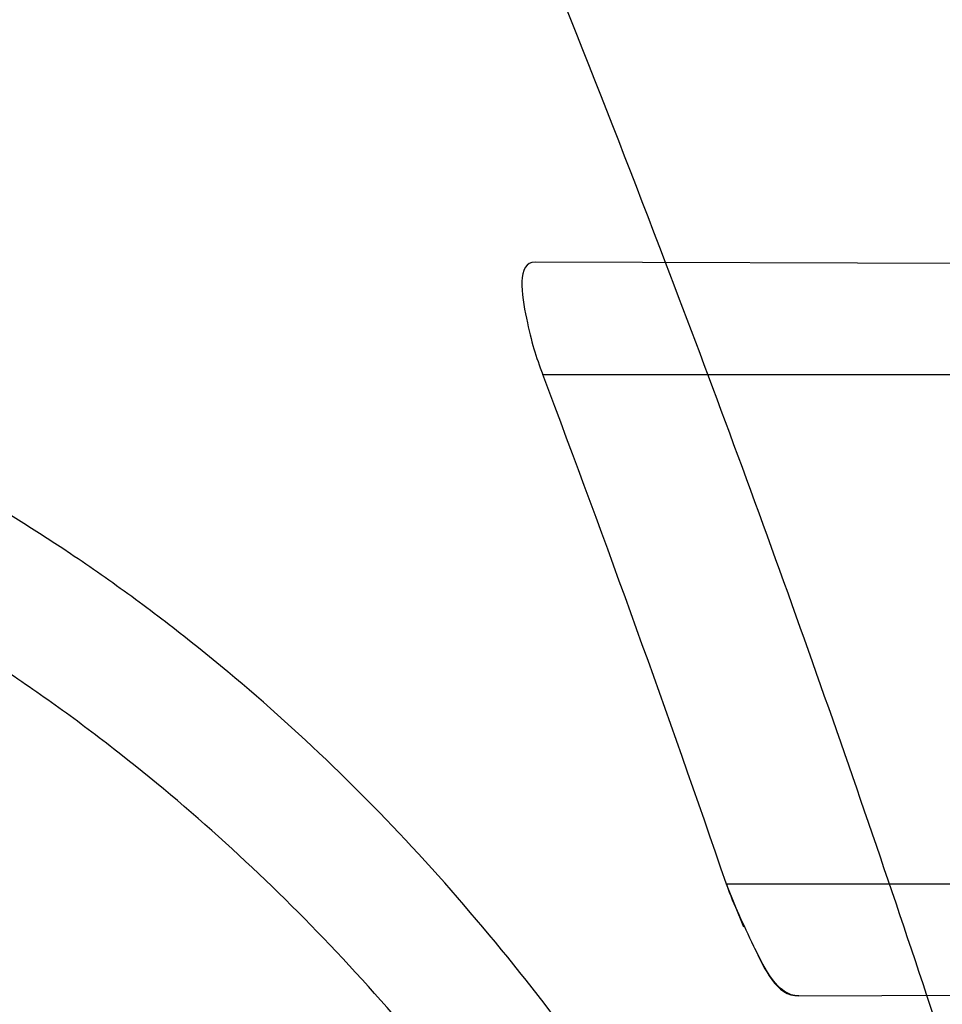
# Model space of a CAD drawing. Header units: millimetres. Extents: x 0 to 297, y 0 to 210.
# Tile 44 of 256: x 141.6951 to 141.7195, y 90.9877 to 91.0137. Entities that reach past the tile are written whole.
import ezdxf

# ---------------------------------------------------------------- set-up
doc = ezdxf.new("R2010")
doc.units = ezdxf.units.MM
doc.header["$LTSCALE"] = 16.335
doc.layers.get('0').update_dxf_attribs({"linetype": 'CONTINUOUS'})
for name, color, linetype in [('01_GLOBAL', 7, 'CONTINUOUS'), ('INTFCLR_1', 7, 'CONTINUOUS'), ('INTFCLR_144815', 7, 'CONTINUOUS')]:
    doc.layers.add(name, color=color, linetype=linetype)

msp = doc.modelspace()

# ---------------------------------------------------------------- linework, layer by layer
at = {"color": 7, "linetype": 'Continuous'}
msp.add_circle((142.5788034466, 92.2083412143), 3.42, dxfattribs=at)
at = {"color": 9, "linetype": 'Continuous'}
msp.add_arc((142.5788034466, 92.2083412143), 3.3761688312, 182.9674534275, 267.0325465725, dxfattribs=at)
at = {"layer": '01_GLOBAL', "color": 7, "linetype": 'Continuous'}
msp.add_circle((142.5788034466, 92.2083412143), 3.465, dxfattribs=at)
at = {"layer": 'INTFCLR_1', "color": 9, "linetype": 'Continuous'}
for p, q in [((141.740971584, 91.0072079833), (141.7087014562, 91.00732062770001)), ((141.7089004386, 91.0043395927), (141.7419872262, 91.0043395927)), ((141.7465044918, 90.9908395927), (141.7137629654, 90.9908395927)), ((141.7156813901, 90.9878829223), (141.7474021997, 90.9879936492))]:
    msp.add_line(p, q, dxfattribs=at)
at = {"layer": 'INTFCLR_1', "color": 7, "linetype": 'Continuous'}
msp.add_line((141.7142271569, 90.9896995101), (141.7137629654, 90.9908395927), dxfattribs=at)
at = {"layer": 'INTFCLR_1', "color": 6, "linetype": 'Continuous'}
for centre, radius, start, end in [((141.273551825, 90.84008959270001), 0.5431065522, 270, 90.00000002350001), ((141.273551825, 90.84008959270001), 0.5161422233, 270, 90.00000002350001), ((141.273551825, 90.84008959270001), 0.4693968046, 18.3537618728, 20.8695998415), ((141.2735619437, 90.83991054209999), 0.4653563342, 18.9249921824, 20.6917467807)]:
    msp.add_arc(centre, radius, start, end, dxfattribs=at)
at = {"layer": 'INTFCLR_1', "color": 9, "linetype": 'Continuous'}
for start, end in [(20.8695998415, 24.2438267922), (15.0858372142, 18.3537618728)]:
    msp.add_arc((141.273551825, 90.84008959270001), 0.4693968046, start, end, dxfattribs=at)
for points, knots in [([(141.7564146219, 90.67214758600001), (141.7574831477, 90.6750551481), (141.7595771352, 90.68092625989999), (141.7635668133, 90.69283277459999), (141.7700402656, 90.7142045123), (141.7760428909, 90.73928884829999), (141.7800065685, 90.7617077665), (141.7816728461, 90.7731553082), (141.7825328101, 90.7797764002), (141.7845176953, 90.7963988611), (141.7865801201, 90.82480135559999), (141.786249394, 90.85831129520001), (141.7846909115, 90.8800272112), (141.783710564, 90.8900544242), (141.7829887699, 90.8967234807), (141.7807586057, 90.9147232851), (141.7756949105, 90.94354598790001), (141.7683980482, 90.97168599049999), (141.7631787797, 90.98838778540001), (141.7612158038, 90.9943618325), (141.7582294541, 91.0031618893), (141.7514922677, 91.0215597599), (141.7398577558, 91.04856209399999), (141.7266081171, 91.07407256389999), (141.7173713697, 91.0897744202), (141.7130543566, 91.096763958), (141.7101864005, 91.1013200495), (141.7024300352, 91.1133026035), (141.6894327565, 91.1316928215), (141.6713790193, 91.1540805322), (141.6560874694, 91.1708617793), (141.64540551, 91.18158825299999), (141.6394993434, 91.18726746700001), (141.6313044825, 91.1949266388), (141.6198341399, 91.2049554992), (141.6074179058, 91.2146860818), (141.5999877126, 91.21997005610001), (141.5969902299, 91.2219990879), (141.595231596, 91.2231656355), (141.5931919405, 91.2244765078), (141.5909359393, 91.2258549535), (141.5889565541, 91.22699033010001), (141.587260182, 91.2278794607), (141.5858677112, 91.2285262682), (141.5847587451, 91.228921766), (141.5839916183, 91.22910084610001), (141.5833474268, 91.229003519), (141.5832219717, 91.22839726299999), (141.5835311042, 91.22772715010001), (141.5840679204, 91.2267985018), (141.5849352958, 91.22562953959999), (141.5860911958, 91.2242042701), (141.587545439, 91.22253261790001), (141.5892822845, 91.2206136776), (141.5909074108, 91.2188652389), (141.5923395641, 91.21734229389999), (141.5948337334, 91.21470682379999), (141.5989725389, 91.2103803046), (141.6073909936, 91.20154652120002), (141.6165855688, 91.19163585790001), (141.6249614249, 91.18216354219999), (141.6301387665, 91.17614023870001), (141.6384641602, 91.1662523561), (141.6512098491, 91.1502285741), (141.6679191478, 91.126915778), (141.680013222, 91.107884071), (141.6879313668, 91.094337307), (141.6933038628, 91.08480936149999), (141.702572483, 91.0674180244), (141.7149508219, 91.0411554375), (141.7234902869, 91.0192594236), (141.7274621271, 91.00790684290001)], [0, 0, 0, 0, 0.0103790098, 0.0208837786, 0.0420711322, 0.08518383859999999, 0.1071959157, 0.1183352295, 0.1239409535, 0.1295662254, 0.1744257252, 0.2192335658, 0.2417179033, 0.2473538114, 0.2529901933, 0.2641930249, 0.3081221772, 0.3509242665, 0.3614865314, 0.3667493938, 0.3719931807, 0.3926229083, 0.4323809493, 0.4704125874, 0.488853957, 0.4934075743, 0.4979380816, 0.506891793, 0.541232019, 0.5733300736, 0.6031972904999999, 0.6172524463, 0.624045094, 0.6306497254, 0.6548348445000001, 0.6750681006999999, 0.6834748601, 0.6853777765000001, 0.68719583, 0.6905456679, 0.6935010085, 0.6960526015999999, 0.698191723, 0.6999112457, 0.7012080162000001, 0.7020916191, 0.7026257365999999, 0.703100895, 0.7038825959, 0.7050751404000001, 0.7066972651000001, 0.7087491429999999, 0.7112254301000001, 0.7141189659, 0.7174213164, 0.7192231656, 0.7211235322, 0.729579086, 0.7392841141, 0.7620097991, 0.7748694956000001, 0.7816475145, 0.7886215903, 0.818178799, 0.8502213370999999, 0.88468242, 0.8936821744, 0.9027945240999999, 0.9213302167, 0.9597016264, 1, 1, 1, 1]), ([(141.7358975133, 91.0071406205), (141.7318460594, 91.01844594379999), (141.7231341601, 91.04025096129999), (141.7105173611, 91.0663792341), (141.701072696, 91.0836773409), (141.6955966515, 91.0931566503), (141.6875212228, 91.1066417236), (141.6751867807, 91.12558434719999), (141.6581544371, 91.14877272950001), (141.6451671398, 91.16470230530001), (141.6366834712, 91.1745312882), (141.6314052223, 91.1805210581), (141.6228646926, 91.18994094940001), (141.613493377, 91.19978937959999), (141.6049081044, 91.20856863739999), (141.6006923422, 91.21286001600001), (141.5981418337, 91.21548448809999), (141.5966958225, 91.2169787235), (141.5943954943, 91.2194050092), (141.5923320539, 91.2215537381), (141.5877441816, 91.2270898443), (141.589474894, 91.22708959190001)], [0, 0, 0, 0, 0.1351411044, 0.2639657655, 0.326251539, 0.3568857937, 0.3871506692, 0.5031238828, 0.6110823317, 0.7107727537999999, 0.7343091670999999, 0.7571888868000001, 0.8006105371, 0.8773801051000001, 0.9101731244, 0.9387430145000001, 0.9451630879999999, 0.9512497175, 0.9624026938, 0.9805243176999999, 1, 1, 1, 1]), ([(141.589474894, 91.22708959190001), (141.5901302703, 91.2270894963), (141.5934664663, 91.2257697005), (141.5972968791, 91.2235292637), (141.6010154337, 91.2211904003), (141.6028021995, 91.2200263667), (141.6058484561, 91.21800314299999), (141.6133970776, 91.21273816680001), (141.6260174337, 91.20304741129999), (141.6376862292, 91.1930563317), (141.6460232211, 91.1854269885), (141.6520280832, 91.1797738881), (141.6628847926, 91.1691018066), (141.6784293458, 91.15240674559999), (141.6967876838, 91.1301309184), (141.7100118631, 91.1118246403), (141.7179037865, 91.099896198), (141.7208202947, 91.09536318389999), (141.7252087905, 91.0884116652), (141.734595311, 91.0728013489), (141.748064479, 91.04743455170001), (141.7598995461, 91.0205684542), (141.766753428, 91.0022608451), (141.7697904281, 90.99350690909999), (141.7717861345, 90.9875658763), (141.7770905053, 90.9709626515), (141.7845086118, 90.94298471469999), (141.7896594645, 90.91431187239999), (141.7919274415, 90.89640779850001), (141.7926613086, 90.8897756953), (141.793657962, 90.87980496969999), (141.795242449, 90.8582113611), (141.7955788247, 90.82488434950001), (141.7934815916, 90.79663997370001), (141.7914638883, 90.7801127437), (141.7905895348, 90.7735282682), (141.788895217, 90.7621430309), (141.7848639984, 90.73984187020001), (141.7787596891, 90.71489416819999), (141.7721799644, 90.6936469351), (141.768123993, 90.6818069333), (141.7659952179, 90.6759685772), (141.7649089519, 90.6730772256)], [0, 0, 0, 0, 0.0031306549, 0.0166311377, 0.0214593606, 0.0240790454, 0.0268205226, 0.0389267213, 0.0680356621, 0.1027866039, 0.1122691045, 0.1220183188, 0.1421809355, 0.1849822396, 0.2309158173, 0.2799873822, 0.2927706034, 0.2992370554, 0.3057353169, 0.3320403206, 0.3862319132, 0.4428084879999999, 0.4721383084, 0.4795908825, 0.487069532, 0.5020757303, 0.5628487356, 0.6251729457, 0.6410612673, 0.6490543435, 0.6570463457, 0.6889269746, 0.7524526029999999, 0.8160592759, 0.8240370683, 0.8319876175, 0.8477879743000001, 0.8790177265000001, 0.9402188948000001, 0.970317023, 0.9852457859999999, 1, 1, 1, 1]), ([(141.7253905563, 90.95128740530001), (141.724973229, 90.95288689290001), (141.7243076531, 90.95527262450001), (141.7233398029, 90.95842231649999), (141.7218420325, 90.963004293), (141.71935493, 90.9696054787), (141.7163531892, 90.97591489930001), (141.7141387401, 90.97987542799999), (141.7126401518, 90.9823921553), (141.7099336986, 90.98652218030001), (141.7056479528, 90.99189626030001), (141.7011888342, 90.9960574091), (141.6980236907, 90.9984691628), (141.695867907, 90.9999798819), (141.6919530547, 91.00239324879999), (141.6859110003, 91.0052094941), (141.6801357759, 91.0069946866), (141.6761363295, 91.00793918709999), (141.6733675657, 91.0085168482), (141.6683827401, 91.0093736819), (141.6610182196, 91.0101702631), (141.653474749, 91.0105553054), (141.6480509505, 91.0106794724), (141.6448667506, 91.0107164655), (141.6399940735, 91.0107416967), (141.6326138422, 91.0106735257), (141.6226920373, 91.01046249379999), (141.6160338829, 91.0102829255), (141.6126829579, 91.0101837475)], [0, 0, 0, 0, 0.0346278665, 0.051871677, 0.0690216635, 0.135606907, 0.1994957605, 0.215141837, 0.2306514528, 0.2608466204, 0.3185308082, 0.3741944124, 0.3880448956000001, 0.4018755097, 0.4293241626, 0.4842905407, 0.5409817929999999, 0.5556132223, 0.5703744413, 0.6002237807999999, 0.6615312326, 0.7254044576, 0.7584008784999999, 0.7751754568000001, 0.7921112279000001, 0.8604747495, 0.9297738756, 1, 1, 1, 1]), ([(141.7274621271, 91.00790684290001), (141.7315912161, 90.9961048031), (141.7390893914, 90.97185256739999), (141.7462276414, 90.94067982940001), (141.7497519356, 90.91986040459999), (141.7511690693, 90.91003879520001), (141.7520562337, 90.903430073), (141.7542266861, 90.88522496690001), (141.7563129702, 90.8552042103), (141.7560193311, 90.8250769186), (141.75492511, 90.80665849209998), (141.7544248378, 90.79993719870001), (141.7535799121, 90.7899339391), (141.7512498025, 90.76863348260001), (141.7458257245, 90.73651859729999), (141.7391945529, 90.7098498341), (141.7346932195, 90.69454437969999), (141.7328673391, 90.6885424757), (141.7295794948, 90.67824709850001), (141.7226337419, 90.6583743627), (141.7115361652, 90.63128552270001), (141.7001192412, 90.60802526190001), (141.6927555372, 90.5944485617), (141.6900841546, 90.589659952), (141.6861147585, 90.582673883), (141.6775648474, 90.56827510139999), (141.6639972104, 90.5475548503), (141.6473654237, 90.5249373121), (141.6353721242, 90.510182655), (141.6284582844, 90.5020841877), (141.6258517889, 90.4990615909), (141.6214530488, 90.49403413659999), (141.6133270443, 90.48498786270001), (141.6044845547, 90.4755649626), (141.5965053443, 90.4672222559), (141.5917239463, 90.4622035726), (141.5879282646, 90.458105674), (141.5854794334, 90.455268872), (141.5841304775, 90.4534756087), (141.5835709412, 90.4525240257), (141.5832318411, 90.4518413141), (141.5833749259, 90.4509528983), (141.5852684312, 90.45133920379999), (141.5873513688, 90.45233756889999), (141.5911230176, 90.4543766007), (141.5947207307, 90.45666834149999), (141.5976748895, 90.4586369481), (141.5995705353, 90.45994039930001), (141.602756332, 90.46217006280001), (141.6078515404, 90.4659004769), (141.6149715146, 90.47143524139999), (141.62561538, 90.4801941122), (141.6351418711, 90.48873792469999), (141.6434777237, 90.4967321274), (141.649452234, 90.502628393), (141.6602195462, 90.51373015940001), (141.6755659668, 90.5310421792), (141.6935858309, 90.5540599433), (141.7064887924, 90.5729162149), (141.7141583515, 90.5851797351), (141.7169899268, 90.589838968), (141.721250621, 90.59698783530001), (141.7303494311, 90.61303956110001), (141.743335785, 90.63909440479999), (141.7522698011, 90.66086912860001), (141.7564146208, 90.6721475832)], [0, 0, 0, 0, 0.0419354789, 0.08505031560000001, 0.1071497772, 0.1127379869, 0.1183317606, 0.1295131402, 0.1742263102, 0.2191466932, 0.230445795, 0.2361065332, 0.241751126, 0.2641147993, 0.3079545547, 0.3508736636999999, 0.3561840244, 0.3614616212, 0.3719139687, 0.3924297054, 0.4320526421, 0.4700131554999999, 0.4792642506, 0.483852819, 0.4884035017, 0.5062126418, 0.5400088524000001, 0.5714206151, 0.6003317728, 0.6037560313, 0.6071340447, 0.6137178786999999, 0.6261602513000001, 0.6479155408, 0.6570536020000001, 0.6648783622, 0.6711643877, 0.6757843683, 0.6774462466, 0.6786751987, 0.6794900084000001, 0.6799813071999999, 0.6813020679, 0.6842478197, 0.6888651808, 0.6950795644, 0.6987591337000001, 0.70073729, 0.7027989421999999, 0.7117993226, 0.7219139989, 0.7330405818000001, 0.7580265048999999, 0.7648041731, 0.7717766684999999, 0.7861782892, 0.816667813, 0.8493175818, 0.8841610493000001, 0.8932352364, 0.8978283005, 0.9024468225, 0.9211469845, 0.9596997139, 1, 1, 1, 1]), ([(141.7229346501, 90.950562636), (141.7225203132, 90.9520869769), (141.7218596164, 90.95436026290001), (141.7209005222, 90.9573606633), (141.7194166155, 90.9617297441), (141.7169546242, 90.9680267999), (141.7139955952, 90.9740387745), (141.7118172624, 90.9778135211), (141.7103415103, 90.9802161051), (141.7076752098, 90.9841638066), (141.7034603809, 90.98930325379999), (141.6990952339, 90.9932809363), (141.6959998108, 90.99559177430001), (141.6938889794, 90.9970435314), (141.6900556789, 90.9993663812), (141.6841506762, 91.0020863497), (141.6785147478, 91.0038272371), (141.6746112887, 91.00475625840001), (141.6719096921, 91.0053289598), (141.6670470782, 91.0061827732), (141.6598660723, 91.0070039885), (141.6525099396, 91.0074362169), (141.6472212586, 91.0076044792), (141.6441167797, 91.00766953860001), (141.6393662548, 91.00773907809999), (141.632170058, 91.0077458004), (141.6224934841, 91.00764605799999), (141.6159991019, 91.0075437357), (141.61273008, 91.00748667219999)], [0, 0, 0, 0, 0.0341067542, 0.0511005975, 0.068008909, 0.1337310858, 0.1969343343, 0.2124407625, 0.2278215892, 0.257805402, 0.3152480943, 0.3708921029, 0.3847695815, 0.3986396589, 0.4261925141, 0.481455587, 0.5385040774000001, 0.553232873, 0.5680896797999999, 0.5981246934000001, 0.6597952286, 0.7240152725, 0.7571801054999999, 0.774039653, 0.7910593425, 0.8597607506, 0.9294066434, 1, 1, 1, 1]), ([(141.5894748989, 90.4530895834), (141.5892979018, 90.4530896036), (141.5888645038, 90.453175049), (141.5888868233, 90.45395412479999), (141.5893505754, 90.4547556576), (141.5901524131, 90.4559470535), (141.5913747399, 90.4574296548), (141.5929802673, 90.4592514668), (141.5949656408, 90.4613878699), (141.5971947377, 90.4637206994), (141.5996190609, 90.4662163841), (141.6031782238, 90.46985252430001), (141.6105296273, 90.4773399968), (141.6195432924, 90.486704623), (141.6278287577, 90.4956995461), (141.6323134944, 90.500698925), (141.6349707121, 90.50370456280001), (141.642015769, 90.5117541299), (141.6542358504, 90.5264206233), (141.6711890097, 90.54891642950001), (141.6850238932, 90.56953556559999), (141.6937443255, 90.58386952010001), (141.6977917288, 90.5908225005), (141.7005148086, 90.5955870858), (141.7080176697, 90.6090898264), (141.7196527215, 90.63222718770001), (141.7309710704, 90.65919529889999), (141.7380553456, 90.6789827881), (141.7414080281, 90.689232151), (141.74326968, 90.6952065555), (141.7478571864, 90.7104352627), (141.754617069, 90.7369742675), (141.7601493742, 90.7689508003), (141.7625257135, 90.7901596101), (141.7633872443, 90.80011831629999), (141.7638973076, 90.8068091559), (141.7650129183, 90.8251434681), (141.7653124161, 90.8551382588), (141.7631848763, 90.8850242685), (141.7609722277, 90.9031442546), (141.7600677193, 90.9097228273), (141.758622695, 90.9195008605), (141.7550282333, 90.9402318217), (141.7477475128, 90.9712699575), (141.7401050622, 90.9953997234), (141.7358975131, 91.00714062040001)], [0, 0, 0, 0, 0.0008731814, 0.0017184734, 0.0032338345, 0.0055641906, 0.008732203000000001, 0.0127298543, 0.0175349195, 0.0231216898, 0.028646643, 0.0346996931, 0.0482229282, 0.0804128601, 0.09881585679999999, 0.1085510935, 0.1135452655, 0.1186072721, 0.1613234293, 0.207686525, 0.2575125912, 0.2837456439, 0.2904463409, 0.297201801, 0.3108185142, 0.3666506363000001, 0.4248611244, 0.4549770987, 0.470314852, 0.4780577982, 0.4858479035, 0.548777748, 0.6130125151, 0.6457681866, 0.6540348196, 0.6623247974, 0.6788712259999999, 0.7446474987, 0.8101274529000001, 0.8265054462, 0.8346996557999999, 0.8428862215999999, 0.8752668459, 0.9384715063, 1, 1, 1, 1])]:
    msp.add_open_spline(points, degree=3, knots=knots, dxfattribs=at)
at = {"layer": 'INTFCLR_1', "color": 6, "linetype": 'Continuous'}
for points, knots in [([(141.6277114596, 91.22708959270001), (141.62722335, 91.22708959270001), (141.6272941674, 91.2251154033), (141.6286240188, 91.2237135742), (141.6303773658, 91.2209404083), (141.6330579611, 91.2176754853), (141.636536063, 91.21338186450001), (141.6409148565, 91.2081556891), (141.6460561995, 91.2020006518), (141.6515635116, 91.19533394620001), (141.6570035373, 91.1886267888), (141.6620669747, 91.18224014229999), (141.6667156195, 91.1762455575), (141.6709428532, 91.17066993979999), (141.6747632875, 91.16552206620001), (141.678203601, 91.1607902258), (141.6812975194, 91.15645408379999), (141.684076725, 91.1524886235), (141.6865629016, 91.14888322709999), (141.6887839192, 91.1456142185), (141.6907670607, 91.14265455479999), (141.6925435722, 91.139969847), (141.6941233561, 91.1375556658), (141.6955259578, 91.1353899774), (141.6967707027, 91.1334503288), (141.6978866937, 91.13169669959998), (141.6988796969, 91.1301244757), (141.6997620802, 91.12871811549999), (141.7005836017, 91.12740101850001), (141.7014128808, 91.12606327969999), (141.7023097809, 91.1246072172), (141.7032931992, 91.12299941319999), (141.7043734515, 91.121219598), (141.7055619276, 91.1192446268), (141.706875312, 91.1170411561), (141.7083246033, 91.11458304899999), (141.7099237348, 91.11183694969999), (141.7116817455, 91.10877663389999), (141.7136163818, 91.10535704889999), (141.7157436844, 91.1015316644), (141.7180830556, 91.0972414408), (141.7206593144, 91.0924115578), (141.7234900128, 91.0869698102), (141.726590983, 91.0808326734), (141.7299816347, 91.0738979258), (141.7336899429, 91.06602274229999), (141.7377398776, 91.05703497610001), (141.7421529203, 91.0467148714), (141.7469453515, 91.0347982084), (141.7521299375, 91.02090744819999), (141.7576364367, 91.0047235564), (141.7631009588, 90.9866925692), (141.7681397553, 90.9675743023), (141.7724835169, 90.948235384), (141.7760959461, 90.928843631), (141.7789762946, 90.9094758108), (141.7811396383, 90.8901288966), (141.78259316, 90.8708485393), (141.7833500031, 90.85161596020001), (141.7834187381, 90.8324615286), (141.782807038, 90.8133676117), (141.7815194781, 90.7943366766), (141.7795595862, 90.7753839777), (141.7769236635, 90.75647136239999), (141.7736112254, 90.7376240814), (141.7696058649, 90.7188012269), (141.7649044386, 90.700026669), (141.7595680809, 90.6815608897), (141.7539109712, 90.6643011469), (141.7483372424, 90.6489785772), (141.7431614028, 90.6358921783), (141.7384031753, 90.6246472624), (141.7340415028, 90.6149110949), (141.7300563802, 90.60642995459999), (141.7264192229, 90.5989959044), (141.7231040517, 90.5924542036), (141.7200858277, 90.5866790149), (141.7173473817, 90.581575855), (141.7148681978, 90.57706222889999), (141.7126227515, 90.5730569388), (141.7105887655, 90.5694929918), (141.7087453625, 90.56631374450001), (141.7070795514, 90.563481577), (141.705579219, 90.560962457), (141.7042282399, 90.55871863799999), (141.7030062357, 90.55670860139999), (141.701896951, 90.554899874), (141.7008702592, 90.5532389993), (141.6998448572, 90.5515926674), (141.698741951, 90.54983502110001), (141.697495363, 90.547864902), (141.6960930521, 90.5456696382), (141.6945138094, 90.5432229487), (141.6927331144, 90.5404962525), (141.6907308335, 90.5374685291), (141.6884841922, 90.5341192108), (141.6859642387, 90.5304209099), (141.6831423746, 90.52634758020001), (141.6799866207, 90.5218758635), (141.6764721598, 90.51699345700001), (141.6725652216, 90.5116795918), (141.668231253, 90.50591584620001), (141.6634587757, 90.49971750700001), (141.6582464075, 90.493104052), (141.6526341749, 90.48615232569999), (141.646910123, 90.4792048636), (141.6415439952, 90.4727739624), (141.6369559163, 90.4673043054), (141.633315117, 90.4628207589), (141.6305101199, 90.4594209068), (141.6286771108, 90.45653647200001), (141.6273060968, 90.45510292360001), (141.6272194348, 90.45308959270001), (141.6277114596, 90.45308959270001)], [0, 0, 0, 0, 0.0017146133, 0.0041239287, 0.0077631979, 0.0127375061, 0.019147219, 0.0271011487, 0.0367138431, 0.0473099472, 0.0574795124, 0.0670486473, 0.07593967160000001, 0.0841262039, 0.0916267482, 0.0984583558, 0.1046766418, 0.1103381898, 0.1154683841, 0.1200606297, 0.1242209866, 0.1279830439, 0.1313690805, 0.1343557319, 0.1370466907, 0.1394649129, 0.141657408, 0.1435788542, 0.1452969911, 0.147110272, 0.1491076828, 0.1513042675, 0.1537308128, 0.1564212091, 0.1594011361, 0.1627417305, 0.1664450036, 0.1705638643, 0.1751393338, 0.1802462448, 0.1859394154, 0.1923045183, 0.1994748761, 0.2074861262, 0.2164579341, 0.2265900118, 0.2380620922, 0.2510852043, 0.2660147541, 0.2831767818, 0.3031618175, 0.3260557, 0.3493456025, 0.3725974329, 0.3956655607, 0.4186206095, 0.4413650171, 0.4640353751, 0.4865253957, 0.5089623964, 0.531306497, 0.5536180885, 0.5759523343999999, 0.598223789, 0.6206818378, 0.6431588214, 0.6658101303, 0.6886542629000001, 0.710664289, 0.7296002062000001, 0.7459208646, 0.7600932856, 0.7724882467, 0.7833944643, 0.793008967, 0.8015592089, 0.8091555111, 0.8158987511, 0.8219029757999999, 0.8272448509, 0.832028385, 0.8363175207, 0.8401542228, 0.8435703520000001, 0.8466171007, 0.8493545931, 0.8518335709, 0.8540704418, 0.8562135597, 0.8586467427, 0.8613594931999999, 0.864403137, 0.8677972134, 0.87158895, 0.8758429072, 0.8805481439, 0.8857559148, 0.8915631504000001, 0.8979547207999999, 0.9049814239, 0.9126947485, 0.9211229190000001, 0.9303127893, 0.9401736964, 0.9507020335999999, 0.9616958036, 0.9717974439, 0.9801138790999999, 0.9868020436, 0.9920080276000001, 0.9957951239, 0.9982716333, 1, 1, 1, 1]), ([(141.6277114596, 90.45308959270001), (141.628171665, 90.45308959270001), (141.6293857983, 90.4535584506), (141.6315047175, 90.4546851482), (141.6344755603, 90.4566024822), (141.6382959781, 90.45932618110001), (141.6430293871, 90.46297042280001), (141.6486619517, 90.46758769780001), (141.6548706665, 90.47298156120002), (141.6611699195, 90.47874448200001), (141.6671157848, 90.4844418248), (141.6725640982, 90.4898702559), (141.6775235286, 90.49499331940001), (141.6820174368, 90.4997851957), (141.6860792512, 90.50424019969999), (141.6897364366, 90.50835687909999), (141.6930192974, 90.51213812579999), (141.695970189, 90.5156093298), (141.6986132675, 90.51877794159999), (141.7009775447, 90.5216603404), (141.7030883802, 90.5242738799), (141.7049778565, 90.526646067), (141.7066938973, 90.528827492), (141.7083843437, 90.53100071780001), (141.7101852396, 90.53334413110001), (141.7120971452, 90.53586602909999), (141.7139888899, 90.53839686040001), (141.7158471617, 90.5409158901), (141.7177807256, 90.5435730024), (141.719921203, 90.54655873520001), (141.7223135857, 90.5499520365), (141.7249869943, 90.55381783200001), (141.7279695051, 90.558226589), (141.7312859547, 90.56325135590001), (141.7349620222, 90.56898214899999), (141.739037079, 90.5755449), (141.7435494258, 90.58308452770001), (141.7485344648, 90.591778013), (141.7540294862, 90.6018595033), (141.760066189, 90.61360340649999), (141.766684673, 90.62742065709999), (141.7737557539, 90.64350792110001), (141.780825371, 90.6613597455), (141.7874356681, 90.68018148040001), (141.7933066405, 90.6992600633), (141.7983875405, 90.71840914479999), (141.8026952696, 90.7376081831), (141.8062277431, 90.7567556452), (141.8090134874, 90.77590353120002), (141.811058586, 90.7949702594), (141.8123825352, 90.81398619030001), (141.8129971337, 90.83293247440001), (141.8129122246, 90.8518123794), (141.8121342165, 90.87063713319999), (141.8106673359, 90.8893947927), (141.8085112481, 90.9080934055), (141.8056642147, 90.9267302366), (141.8021262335, 90.9452767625), (141.7978831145, 90.9637745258), (141.7929277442, 90.9822003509), (141.7872355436, 91.0005755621), (141.7808222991, 91.0188067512), (141.7739442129, 91.03620618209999), (141.7670434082, 91.0519657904), (141.7605810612, 91.0655293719), (141.7546880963, 91.07706645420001), (141.7493295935, 91.08696962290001), (141.7444701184, 91.0955139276), (141.7400702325, 91.1029297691), (141.7360941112, 91.1093927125), (141.7325006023, 91.1150506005), (141.7292596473, 91.12001098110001), (141.726339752, 91.12437206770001), (141.7237187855, 91.128203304), (141.7213647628, 91.13157857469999), (141.7192605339, 91.1345456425), (141.717372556, 91.1371689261), (141.7156764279, 91.13949490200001), (141.7140548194, 91.1416921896), (141.7123690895, 91.1439503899), (141.7105117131, 91.1464071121), (141.7085985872, 91.1489024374), (141.7066793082, 91.1513715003), (141.7047357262, 91.15383994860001), (141.7026024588, 91.1565116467), (141.7002196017, 91.15944934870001), (141.69755058, 91.1626834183), (141.6945697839, 91.1662275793), (141.6912418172, 91.1701004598), (141.6875371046, 91.1743119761), (141.6834171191, 91.178874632), (141.6788518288, 91.1837864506), (141.6738154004, 91.18903530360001), (141.6682758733, 91.1946010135), (141.6622344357, 91.2004349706), (141.6557918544, 91.2063757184), (141.6493931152, 91.21197413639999), (141.6435362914, 91.2168073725), (141.6386043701, 91.22062540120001), (141.6346411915, 91.223465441), (141.6315795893, 91.22545094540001), (141.6294126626, 91.22660901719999), (141.6281767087, 91.22708959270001), (141.6277114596, 91.22708959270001)], [0, 0, 0, 0, 0.0015510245, 0.0042404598, 0.008161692, 0.0134191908, 0.0200669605, 0.0282845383, 0.0379646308, 0.04778133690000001, 0.0570562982, 0.0657163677, 0.0737008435, 0.0810864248, 0.08785639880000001, 0.09401872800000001, 0.09964461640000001, 0.1047327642, 0.1093734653, 0.1135510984, 0.1172970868, 0.1206958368, 0.1237721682, 0.1266512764, 0.1299751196, 0.1337328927, 0.1373171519, 0.1406241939, 0.1442827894, 0.1483924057, 0.1530055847, 0.1582756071, 0.1642330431, 0.1709447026, 0.1785661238, 0.1871788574, 0.1969791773, 0.2081785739, 0.2209513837, 0.2356728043, 0.2526768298, 0.2725784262, 0.2948857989, 0.3173719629, 0.3397942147, 0.362144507, 0.3841260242, 0.4060931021, 0.4277499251, 0.4493238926, 0.4707068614, 0.4919794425, 0.5131973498, 0.5343237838, 0.5554641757, 0.5765947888, 0.5977467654, 0.6189899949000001, 0.6402145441, 0.6616941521, 0.6832817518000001, 0.7050322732, 0.7268136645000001, 0.7463228, 0.7630041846, 0.7774428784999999, 0.7899800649, 0.8009502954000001, 0.8105690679, 0.8190401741, 0.8265233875, 0.8331581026, 0.8390096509, 0.8442114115, 0.8488026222, 0.8528784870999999, 0.8564706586, 0.8596954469, 0.8625805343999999, 0.8656744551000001, 0.8691928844, 0.8729603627, 0.8762716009, 0.879732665, 0.8835489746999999, 0.8877941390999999, 0.8924809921, 0.8976810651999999, 0.9034017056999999, 0.9096904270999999, 0.916584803, 0.9241199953, 0.932290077, 0.9411002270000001, 0.9505839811, 0.960593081, 0.9706330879, 0.9792338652, 0.9861845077, 0.991642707, 0.9956806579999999, 0.9984319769, 1, 1, 1, 1]), ([(141.7087014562, 91.00732062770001), (141.7081990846, 91.00732238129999), (141.7084836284, 91.00555210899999), (141.7087174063, 91.00482415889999), (141.7089004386, 91.0043395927)], [0, 0, 0, 0, 0.4923520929, 1, 1, 1, 1])]:
    msp.add_open_spline(points, degree=3, knots=knots, dxfattribs=at)
at = {"layer": 'INTFCLR_1', "color": 7, "linetype": 'Continuous'}
msp.add_open_spline([(141.7137629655, 90.9908395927), (141.7139560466, 90.9902761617), (141.7144411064, 90.9893347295), (141.7150866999, 90.9878724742), (141.7156813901, 90.9878829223)], degree=3, knots=[0, 0, 0, 0, 0.5003419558, 1, 1, 1, 1], dxfattribs=at)
msp.add_open_spline([(141.7156813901, 90.9878829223), (141.7151132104, 90.98788093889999), (141.7147716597, 90.9886221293), (141.7145221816, 90.9891326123)], degree=3, dxfattribs=at)
at = {"layer": 'INTFCLR_144815', "color": 6, "linetype": 'Continuous'}
for radius in [0.5743020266, 0.5472855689]:
    msp.add_circle((141.273551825, 90.84008959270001), radius, dxfattribs=at)
for radius, start, end in [(0.7917112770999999, 313.9937911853, 154.5150993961), (0.7647112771, 312.9543589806, 154.5144414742), (0.73941501, 282.2440355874, 71.2863570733), (0.5834285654, 308.490992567, 51.50900743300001), (0.5760164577, 313.9992414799, 46.00075850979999)]:
    msp.add_arc((141.273551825, 90.84008959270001), radius, start, end, dxfattribs=at)
at = {"layer": 'INTFCLR_144815', "color": 9, "linetype": 'Continuous'}
for centre, radius, start, end in [((141.273551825, 90.84008959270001), 0.7345008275, 292.4997540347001, 54.0964566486), ((141.2735550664, 90.84009111), 0.6625959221, 292.4997540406, 54.09645665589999), ((141.2735749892, 90.84009512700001), 0.6513931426, 311.2505121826, 48.7494878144), ((141.2735518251, 90.84008959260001), 0.5937131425, 314.0862202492, 45.9137797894), ((141.273551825, 90.84008959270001), 0.5795156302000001, 313.8592910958, 46.1407088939), ((141.273551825, 90.84008959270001), 0.5757241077, 314.0319604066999, 45.9680396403)]:
    msp.add_arc(centre, radius, start, end, dxfattribs=at)
at = {"layer": 'INTFCLR_144815', "color": 6, "linetype": 'Continuous'}
for points, knots in [([(141.8173538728, 90.8400895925), (141.8173538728, 90.8429179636), (141.8173118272, 90.8485754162), (141.8171225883, 90.85706124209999), (141.8168070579, 90.8655470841), (141.8163650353, 90.87403295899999), (141.8157962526, 90.88251870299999), (141.8151003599, 90.891004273), (141.8142769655, 90.8994892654), (141.8133255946, 90.9079734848), (141.8122457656, 90.91645624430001), (141.8110369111, 90.9249371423), (141.8096985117, 90.9334151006), (141.8082299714, 90.94188934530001), (141.8066308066, 90.95035831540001), (141.8049004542, 90.9588208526), (141.8030385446, 90.9672748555), (141.80104466, 90.9757185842), (141.7989186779, 90.98414922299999), (141.7966604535, 90.9925643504), (141.7942702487, 91.0009603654), (141.7917483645, 91.0093340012), (141.789095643, 91.01768070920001), (141.7863130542, 91.02599619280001), (141.7834022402, 91.03427485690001), (141.7803651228, 91.0425111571), (141.7772043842, 91.0506984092), (141.7739232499, 91.0588295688), (141.7705257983, 91.06689663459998), (141.767016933, 91.07489092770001), (141.763402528, 91.0828029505), (141.7596895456, 91.09062233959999), (141.7558861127, 91.0983379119), (141.7520015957, 91.10593770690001), (141.7480466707, 91.1134090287), (141.744033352, 91.1207385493), (141.7399749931, 91.1279124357), (141.7358862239, 91.13491655), (141.7317828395, 91.1417366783), (141.7276816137, 91.148358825), (141.7236000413, 91.1547695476), (141.7195560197, 91.1609563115), (141.7155674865, 91.1669078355), (141.7116520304, 91.17261441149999), (141.7078264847, 91.17806819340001), (141.7041065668, 91.1832633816), (141.7005065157, 91.1881963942), (141.6970389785, 91.19286569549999), (141.6937149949, 91.1972715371), (141.690544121, 91.20141556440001), (141.6875338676, 91.20530135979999), (141.6846894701, 91.2089345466), (141.6820136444, 91.2123229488), (141.6795073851, 91.21547549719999), (141.6771704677, 91.2184015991), (141.6750020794, 91.22111039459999), (141.6730008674, 91.22361076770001), (141.6711651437, 91.22591115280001), (141.669493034, 91.2280194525), (141.6679826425, 91.2299427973), (141.666632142, 91.23168780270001), (141.6654391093, 91.2332604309), (141.6644023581, 91.2346669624), (141.6635160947, 91.2359113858), (141.6627882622, 91.2370028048), (141.6621863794, 91.2379330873), (141.6617182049, 91.2388949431), (141.6610997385, 91.2396961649), (141.6615040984, 91.2405846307), (141.6617698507, 91.240589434)], [0, 0, 0, 0, 0.0193136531, 0.0386315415, 0.05795820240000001, 0.0772974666, 0.0966541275, 0.1160313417, 0.1354339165, 0.1548642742, 0.1743271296, 0.1938240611, 0.2133596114, 0.2329339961, 0.2525510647, 0.2722100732, 0.2919141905, 0.3116608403, 0.3314519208, 0.351283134, 0.3711547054, 0.3910601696, 0.4109974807, 0.4309575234, 0.4509352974, 0.4709189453, 0.4908990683, 0.5108615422, 0.5307908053, 0.5506690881, 0.5704756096, 0.5901867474, 0.6097758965, 0.6292133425, 0.6484663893, 0.6674992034, 0.6862731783, 0.7047472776, 0.7228785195, 0.7406226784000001, 0.7579352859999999, 0.7747726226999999, 0.7910927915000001, 0.8068568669, 0.8220298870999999, 0.8365818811, 0.8504883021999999, 0.8637310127, 0.8762964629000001, 0.8881752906, 0.8993620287, 0.9098612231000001, 0.9196832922, 0.928844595, 0.9373624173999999, 0.9452545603, 0.952538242, 0.9592315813, 0.9653514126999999, 0.970913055, 0.9759307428, 0.980418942, 0.9843915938, 0.9878631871, 0.9908472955, 0.9933569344, 0.9954053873, 0.9981850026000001, 1, 1, 1, 1]), ([(141.6746009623, 90.43958975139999), (141.6743294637, 90.43959473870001), (141.6739346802, 90.44051627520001), (141.6745467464, 90.4413356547), (141.6750158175, 90.4423304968), (141.6756162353, 90.44328992), (141.6763427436, 90.4444157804), (141.6772268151, 90.4456987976), (141.6782605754, 90.44714833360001), (141.6794495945, 90.44876833), (141.6807951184, 90.4505653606), (141.6822994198, 90.4525454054), (141.6839649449, 90.45471611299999), (141.6857956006, 90.45708743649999), (141.6877946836, 90.4596693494), (141.6899625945, 90.4624689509), (141.6922956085, 90.46548894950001), (141.6947877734, 90.46873001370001), (141.6974360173, 90.4721973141), (141.7002434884, 90.4759050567), (141.7032142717, 90.479869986), (141.7063442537, 90.4840993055), (141.7096232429, 90.48859288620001), (141.7130388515, 90.4933481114), (141.7165811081, 90.4983662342), (141.7202374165, 90.50364521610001), (141.7239937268, 90.50918105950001), (141.7278347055, 90.5149677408), (141.731743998, 90.52099726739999), (141.735704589, 90.5272598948), (141.7396991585, 90.53374437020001), (141.7437104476, 90.540438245), (141.7477216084, 90.5473282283), (141.7517165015, 90.5544005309), (141.7556799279, 90.56164117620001), (141.7595977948, 90.56903626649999), (141.7634572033, 90.57657217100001), (141.767246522, 90.5842357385), (141.7709553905, 90.5920144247), (141.7745746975, 90.5998964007), (141.7780965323, 90.60787062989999), (141.7815140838, 90.6159268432), (141.7848215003, 90.6240554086), (141.7880144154, 90.63224886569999), (141.7910827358, 90.6404831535), (141.7940232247, 90.64874868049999), (141.7968372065, 90.6570474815), (141.7995279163, 90.6653897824), (141.8020958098, 90.6737784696), (141.8045374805, 90.68220316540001), (141.8068514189, 90.6906590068), (141.8090350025, 90.6991353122), (141.811086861, 90.7076240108), (141.8130074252, 90.7161235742), (141.8147973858, 90.72463376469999), (141.8164574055, 90.7331545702), (141.8179878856, 90.74168503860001), (141.8193889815, 90.750222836), (141.8206608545, 90.75876512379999), (141.8218038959, 90.7673101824), (141.8228186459, 90.77585753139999), (141.8237055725, 90.7844065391), (141.8244651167, 90.7929567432), (141.8250976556, 90.80150752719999), (141.8256035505, 90.8100588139), (141.825983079, 90.8186102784), (141.8262364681, 90.8271620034), (141.8263638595, 90.8357137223), (141.8263653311, 90.8442655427), (141.8262408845, 90.8528172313), (141.825990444, 90.8613689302), (141.8256138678, 90.8699203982), (141.8251109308, 90.8784716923), (141.8244813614, 90.887022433), (141.8237248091, 90.89557247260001), (141.8228408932, 90.9041213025), (141.821829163, 90.912668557), (141.8206891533, 90.9212135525), (141.8194203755, 90.92975547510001), (141.8180223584, 90.9382932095), (141.8164946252, 90.9468255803), (141.8148367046, 90.9553513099), (141.8130483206, 90.963868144), (141.8111294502, 90.9723729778), (141.8090801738, 90.9808627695), (141.8069004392, 90.98933536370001), (141.8045900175, 90.9977893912), (141.8021489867, 91.00622242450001), (141.7995780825, 91.01463013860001), (141.7968786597, 91.02300697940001), (141.794052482, 91.0313470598), (141.7911015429, 91.0396447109), (141.7880284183, 91.0478935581), (141.7848363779, 91.0560864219), (141.7815294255, 91.0642154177), (141.7781123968, 91.07227190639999), (141.7745910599, 91.08024645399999), (141.7709722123, 91.0881288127), (141.7672637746, 91.0959079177), (141.7634748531, 91.1035719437), (141.7596157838, 91.11110838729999), (141.7556981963, 91.11850409), (141.7517349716, 91.12574544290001), (141.7477402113, 91.1328185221), (141.7437291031, 91.139709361), (141.7397177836, 91.14640416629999), (141.7357230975, 91.1528896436), (141.7317622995, 91.15915334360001), (141.7278527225, 91.165183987), (141.7240113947, 91.17097180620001), (141.7202546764, 91.17650879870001), (141.7165979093, 91.18178892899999), (141.7130551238, 91.18680822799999), (141.7096387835, 91.1915648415), (141.7063596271, 91.1960589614), (141.7032265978, 91.2002926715), (141.7002468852, 91.2042696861), (141.6974259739, 91.20799513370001), (141.6947677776, 91.2114752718), (141.6922747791, 91.2147172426), (141.689948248, 91.21772876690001), (141.6877884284, 91.2205179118), (141.6857947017, 91.2230929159), (141.6839658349, 91.225461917), (141.6823001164, 91.22763286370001), (141.6807955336, 91.2296132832), (141.6794499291, 91.23141037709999), (141.6782609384, 91.2330304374), (141.6772266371, 91.234480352), (141.6763438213, 91.235762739), (141.6756133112, 91.23689083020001), (141.6750243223, 91.237843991), (141.6745991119, 91.2386960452), (141.6741632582, 91.23944360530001), (141.6741898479, 91.240581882), (141.6746009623, 91.240589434)], [0, 0, 0, 0, 0.0009311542, 0.0023661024, 0.0034197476, 0.004708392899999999, 0.006238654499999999, 0.0080169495, 0.0100497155, 0.0123440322, 0.0149074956, 0.0177478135, 0.0208710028, 0.0242896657, 0.0280205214, 0.0320682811, 0.0364316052, 0.0411066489, 0.04608797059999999, 0.0513925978, 0.0570544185, 0.0630770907, 0.069434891, 0.0761294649, 0.08315356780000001, 0.09049758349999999, 0.0981493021, 0.1060937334, 0.1143137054, 0.1227901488, 0.1315025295, 0.1404294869, 0.1495493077, 0.1588404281, 0.1682819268, 0.1778537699, 0.1875370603, 0.197314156, 0.207168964, 0.217086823, 0.2270545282, 0.2370604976, 0.2470942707, 0.2571461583, 0.2672135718, 0.2772260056, 0.2872285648, 0.2972614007, 0.3072826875, 0.3173107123, 0.3273382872, 0.3373435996, 0.3473246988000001, 0.3572841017, 0.367223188, 0.3771444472, 0.387051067, 0.3969410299, 0.4068119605, 0.4166652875, 0.4265028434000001, 0.4363264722, 0.4461370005, 0.4559367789, 0.4657270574, 0.4755104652, 0.4852884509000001, 0.4950636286, 0.5048374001, 0.5146124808, 0.5243903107, 0.5341735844, 0.5439637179, 0.5537632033, 0.5635732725, 0.5733961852, 0.5832332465, 0.5930862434, 0.6029564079, 0.6128446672, 0.6227518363, 0.6326790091, 0.6426268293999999, 0.6525927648, 0.6625749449, 0.6725742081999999, 0.6825911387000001, 0.6926266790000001, 0.7026779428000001, 0.7127386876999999, 0.7228052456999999, 0.7328732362, 0.7429368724, 0.7529895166, 0.7630233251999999, 0.7730292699, 0.7829971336, 0.7929151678, 0.8027701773, 0.8125475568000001, 0.8222311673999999, 0.8318035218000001, 0.8412455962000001, 0.8505374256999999, 0.8596580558, 0.8685859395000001, 0.8772993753, 0.8857769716, 0.8939982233, 0.9019439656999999, 0.9095970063, 0.9169424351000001, 0.9239679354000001, 0.9306640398, 0.9370242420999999, 0.9430448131, 0.9487246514, 0.9540648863, 0.9590688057, 0.9637413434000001, 0.9680887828, 0.9721183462, 0.9758379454, 0.9792560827, 0.9823810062, 0.9852211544, 0.9877847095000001, 0.9900792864, 0.992112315, 0.993890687, 0.995421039, 0.9967097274, 0.9977633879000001, 0.9985900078, 1, 1, 1, 1]), ([(141.6367999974, 91.22708959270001), (141.6364399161, 91.22708959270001), (141.6363255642, 91.2257295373), (141.6372569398, 91.2246598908), (141.63838536, 91.2227304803), (141.640177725, 91.22043632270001), (141.6424921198, 91.21746939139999), (141.6453817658, 91.2139362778), (141.6488464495, 91.20973608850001), (141.6528933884, 91.2048489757), (141.6575677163, 91.199162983), (141.6628623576, 91.1926298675), (141.6687637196, 91.1851889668), (141.6752395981, 91.1767911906), (141.6822044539, 91.1674440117), (141.6895907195, 91.157123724), (141.6972639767, 91.1458992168), (141.7051198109, 91.13380263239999), (141.7130153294, 91.12094050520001), (141.7208404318, 91.1073882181), (141.7284773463, 91.0932606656), (141.7358420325, 91.0786403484), (141.7428534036, 91.06363170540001), (141.7494631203, 91.0482979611), (141.755622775, 91.03272547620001), (141.7613102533, 91.0169574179), (141.7665038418, 91.0010528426), (141.7711928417, 90.98505273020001), (141.7753772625, 90.9689752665), (141.7790480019, 90.9528793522), (141.7822197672, 90.9367335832), (141.7848866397, 90.9206013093), (141.7870606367, 90.9044473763), (141.7887417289, 90.888322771), (141.7899368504, 90.8722155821), (141.7906506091, 90.85614051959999), (141.7908088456, 90.8454361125), (141.7908088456, 90.84008959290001)], [0, 0, 0, 0, 0.0025344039, 0.005901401, 0.0109295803, 0.0177704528, 0.0265540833, 0.0373505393, 0.04991676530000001, 0.0648695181, 0.0820131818, 0.1017234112, 0.1240566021, 0.1488553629, 0.1763609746, 0.2060970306, 0.2381748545, 0.2720515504, 0.3076064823, 0.3443876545, 0.3821831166, 0.4206251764, 0.4595934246, 0.4987613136, 0.5381325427, 0.5774437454, 0.6167240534, 0.6558745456, 0.6947773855, 0.7336358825, 0.7720551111, 0.8105726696, 0.8487051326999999, 0.8867612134, 0.9246626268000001, 0.9623689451, 1, 1, 1, 1]), ([(141.6876600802, 91.22708959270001), (141.6873876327, 91.22708959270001), (141.6869901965, 91.2261607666), (141.6875708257, 91.2253271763), (141.6880138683, 91.224310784), (141.6885845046, 91.22333053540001), (141.6892758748, 91.22218000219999), (141.6901180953, 91.2208688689), (141.6911032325, 91.2193879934), (141.6922361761, 91.21773389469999), (141.693517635, 91.2159004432), (141.6949495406, 91.213881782), (141.696533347, 91.21167127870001), (141.6982702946, 91.2092621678), (141.7001613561, 91.20664723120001), (141.702206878, 91.20381933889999), (141.7044067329, 91.2007711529), (141.7067598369, 91.1974957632), (141.7092643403, 91.193986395), (141.7119171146, 91.1902371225), (141.7147138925, 91.18624270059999), (141.7176489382, 91.1819990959), (141.7207150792, 91.1775035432), (141.7239035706, 91.17275489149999), (141.7272041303, 91.1677537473), (141.7306050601, 91.1625025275), (141.7340933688, 91.1570055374), (141.737654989, 91.1512689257), (141.7412750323, 91.1453005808), (141.7449380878, 91.1391099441), (141.7486285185, 91.1327077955), (141.7523307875, 91.12610594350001), (141.7560297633, 91.1193168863), (141.759710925, 91.11235358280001), (141.7633605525, 91.10522919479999), (141.7669658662, 91.0979568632), (141.7705151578, 91.0905494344), (141.7739978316, 91.08301930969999), (141.7774044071, 91.0753783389), (141.7807265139, 91.06763769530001), (141.7839568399, 91.0598078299), (141.7870890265, 91.0518985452), (141.7901177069, 91.0439187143), (141.7930382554, 91.0358767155), (141.7958469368, 91.02777984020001), (141.7985405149, 91.0196351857), (141.8011165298, 91.0114486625), (141.8035728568, 91.0032261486), (141.8059080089, 90.9949723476), (141.8081207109, 90.9866920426), (141.8102101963, 90.97838888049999), (141.8121758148, 90.9700666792), (141.814017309, 90.9617281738), (141.8157344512, 90.95337641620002), (141.8173273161, 90.9450134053), (141.8187959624, 90.93664150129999), (141.8201406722, 90.9282620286), (141.8213616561, 90.9198768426), (141.8224592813, 90.9114868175), (141.823433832, 90.90309336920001), (141.8242856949, 90.8946969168), (141.8250151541, 90.8862985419), (141.8256225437, 90.8778984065), (141.8261081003, 90.8694973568), (141.8264720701, 90.8610953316), (141.826714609, 90.8526929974), (141.8268358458, 90.84429018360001), (141.8268358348, 90.8358874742), (141.8267145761, 90.82748467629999), (141.8264720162, 90.8190823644), (141.8261080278, 90.8106804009), (141.8256224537, 90.8022794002), (141.8250150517, 90.79387936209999), (141.8242855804, 90.78548105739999), (141.823433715, 90.7770847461), (141.8224591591, 90.7686913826), (141.8213615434, 90.7603015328), (141.8201405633, 90.7519164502), (141.818795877, 90.7435371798), (141.8173272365, 90.7351653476), (141.8157344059, 90.7268025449), (141.8140172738, 90.71845084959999), (141.8121758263, 90.7101125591), (141.8102102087, 90.7017903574), (141.8081207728, 90.6934873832), (141.805908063, 90.68520703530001), (141.8035729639, 90.67695340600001), (141.801116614, 90.66873079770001), (141.7985406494, 90.6605444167), (141.7958470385, 90.6523996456), (141.7930384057, 90.6443028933), (141.7901178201, 90.636260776), (141.7870891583, 90.6282809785), (141.7839569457, 90.6203716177), (141.7807266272, 90.6125417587), (141.7774045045, 90.60480106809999), (141.7739979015, 90.5971600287), (141.7705152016, 90.5896298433), (141.7669658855, 90.582222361), (141.7633605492, 90.5749499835), (141.759710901, 90.567825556), (141.7560297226, 90.56086222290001), (141.7523307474, 90.55407316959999), (141.748628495, 90.5474713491), (141.7449380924, 90.54106924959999), (141.7412750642, 90.5348786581), (141.737655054, 90.528910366), (141.7340934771, 90.5231738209), (141.7306052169, 90.5176769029), (141.7272043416, 90.5124257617), (141.7239038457, 90.50742470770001), (141.7207154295, 90.50267616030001), (141.7176493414, 90.4981806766), (141.7147143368, 90.4939371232), (141.7119175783, 90.4899427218), (141.7092648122, 90.4861934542), (141.7067603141, 90.4826840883), (141.7044071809, 90.4794086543), (141.702207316, 90.4763604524), (141.700161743, 90.4735324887), (141.6982706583, 90.47091752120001), (141.6965336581, 90.4685083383), (141.6949498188, 90.466297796), (141.6935178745, 90.4642790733), (141.6922363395, 90.462445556), (141.691103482, 90.4607914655), (141.6901178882, 90.4593103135), (141.6892769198, 90.45799983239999), (141.6885816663, 90.4568471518), (141.6880221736, 90.45587298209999), (141.6876198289, 90.4550040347), (141.6872095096, 90.4542385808), (141.687244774, 90.45308959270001), (141.6876600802, 90.45308959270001)], [0, 0, 0, 0, 0.0009748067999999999, 0.0024843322, 0.0035889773, 0.0049377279, 0.0065370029, 0.0083930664, 0.0105121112, 0.0129009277, 0.0155662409, 0.0185155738, 0.0217561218, 0.0252958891, 0.029142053, 0.0333024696, 0.0377835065, 0.0425919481, 0.0477324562, 0.0532095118, 0.059024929, 0.0651792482, 0.071670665, 0.0784946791, 0.0856442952, 0.09310988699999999, 0.1008792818, 0.1089378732, 0.1172690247, 0.1258543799, 0.1346742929, 0.1437082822, 0.1529356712, 0.1623360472, 0.1718891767, 0.1815756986, 0.1913773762, 0.2012771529, 0.211259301, 0.2213094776, 0.2314148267, 0.2415638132, 0.2517458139, 0.2619526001, 0.2721754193, 0.2824085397, 0.2926450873, 0.3028812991, 0.3131119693, 0.3233349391, 0.3335463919, 0.3437455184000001, 0.3539296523, 0.3640990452, 0.3742517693, 0.3843890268, 0.3945097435, 0.4046157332, 0.4147062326, 0.4247836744, 0.4348478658, 0.4449015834, 0.4549448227, 0.4649806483, 0.4750093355, 0.4850340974, 0.4950553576, 0.5050763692, 0.5150976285, 0.5251223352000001, 0.5351510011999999, 0.5451866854, 0.5552299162, 0.5652834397, 0.5753475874, 0.5854247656, 0.5955152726, 0.6056208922, 0.6157416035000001, 0.6258785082, 0.6360313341, 0.6462002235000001, 0.6563845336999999, 0.6665832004, 0.6767949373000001, 0.6870173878, 0.6972484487, 0.7074841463, 0.7177211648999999, 0.7279537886, 0.7381770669, 0.7483834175, 0.7585658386, 0.7687147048, 0.7788200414, 0.7888703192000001, 0.7988525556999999, 0.8087524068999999, 0.8185541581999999, 0.8282407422, 0.8377939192, 0.8471943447, 0.8564217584, 0.8654556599, 0.8742755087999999, 0.8828608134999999, 0.8911918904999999, 0.8992503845, 0.907019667, 0.9144851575, 0.9216346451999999, 0.9284584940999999, 0.9349497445, 0.9411040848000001, 0.9469194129, 0.9523964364, 0.9575370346, 0.9623454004, 0.9668266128, 0.9709869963, 0.9748333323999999, 0.9783730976, 0.9816137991, 0.9845631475, 0.9872286, 0.9896174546, 0.9917366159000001, 0.9935927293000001, 0.995192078, 0.9965408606, 0.9976455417, 0.9985140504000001, 1, 1, 1, 1]), ([(141.8279920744, 90.8400895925), (141.8279920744, 90.8431078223), (141.8279453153, 90.8491449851), (141.827734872, 90.8581999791), (141.8273840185, 90.86725419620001), (141.8268925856, 90.8763071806), (141.8262603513, 90.88535831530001), (141.8254870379, 90.8944069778), (141.8245723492, 90.9034522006), (141.8235159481, 90.9124930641), (141.8223175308, 90.9215281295), (141.8209767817, 90.9305559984), (141.8194934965, 90.93957457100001), (141.8178674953, 90.94858181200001), (141.8160988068, 90.9575748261), (141.8141875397, 90.96655076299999), (141.8121341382, 90.9755057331), (141.8099392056, 90.9844358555), (141.8076038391, 90.9933360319), (141.8051294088, 91.0022010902), (141.8025179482, 91.01102454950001), (141.7997719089, 91.01979975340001), (141.7968945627, 91.0285187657), (141.7938898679, 91.03717307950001), (141.7907627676, 91.0457530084), (141.7875191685, 91.0542480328), (141.7841661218, 91.06264658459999), (141.7807119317, 91.0709360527), (141.7771662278, 91.0791028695), (141.773540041, 91.08713256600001), (141.7698458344, 91.09500990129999), (141.7660975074, 91.1027190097), (141.7623103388, 91.1102436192), (141.7585008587, 91.11756734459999), (141.7546866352, 91.1246740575), (141.750885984, 91.13154830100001), (141.7471176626, 91.1381756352), (141.743400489, 91.14454303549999), (141.7397529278, 91.1506392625), (141.7361926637, 91.1564551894), (141.7327361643, 91.16198410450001), (141.7293986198, 91.1672213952), (141.7261938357, 91.172164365), (141.7231341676, 91.17681202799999), (141.7202295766, 91.18116625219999), (141.7174873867, 91.1852318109), (141.714912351, 91.189016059), (141.712507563, 91.1925274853), (141.7102748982, 91.19577505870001), (141.7082153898, 91.1987677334), (141.7063294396, 91.2015141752), (141.7046169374, 91.2040227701), (141.7030776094, 91.2063008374), (141.7017103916, 91.20835673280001), (141.7005155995, 91.2101931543), (141.6994879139, 91.2118285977), (141.6986378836, 91.21323180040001), (141.6979277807, 91.2145176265), (141.6972633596, 91.2157351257), (141.6964914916, 91.2179110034), (141.697273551, 91.2179246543)], [0, 0, 0, 0, 0.0222571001, 0.0445186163, 0.0667890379, 0.0890723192, 0.1113729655, 0.1336940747, 0.1560397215, 0.1784119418, 0.2008143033, 0.2232471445, 0.2457129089, 0.2682100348, 0.2907394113, 0.3132970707, 0.3358817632, 0.358486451, 0.3811070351, 0.4037327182, 0.4263554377, 0.4489604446, 0.4715347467, 0.4940593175, 0.5165136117, 0.5388737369, 0.5611120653, 0.5831973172, 0.6050944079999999, 0.6267646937, 0.6481657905, 0.669252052, 0.6899749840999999, 0.7102837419, 0.7301263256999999, 0.7494508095, 0.7682064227, 0.7863443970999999, 0.8038198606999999, 0.8205929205, 0.8366293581, 0.851902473, 0.8663888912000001, 0.8800703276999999, 0.8929351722, 0.9049861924, 0.9162327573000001, 0.9266888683, 0.9363704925, 0.9452946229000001, 0.9534783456, 0.9609388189, 0.9676924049, 0.9737545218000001, 0.9791401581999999, 0.9838651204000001, 0.9879448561, 0.9913952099, 0.9942320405, 1, 1, 1, 1]), ([(141.8545562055, 90.84008959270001), (141.8545562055, 90.8458266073), (141.8543766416, 90.8573067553), (141.8535699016, 90.8745213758), (141.8522225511, 90.89173065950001), (141.8503317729, 90.90892995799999), (141.8478929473, 90.9261128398), (141.8449029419, 90.9432691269), (141.8413565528, 90.9603833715), (141.83725221, 90.9774357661), (141.8325884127, 90.9943993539), (141.8273701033, 91.011240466), (141.8216049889, 91.02791509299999), (141.8153120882, 91.0443704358), (141.8085173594, 91.06053977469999), (141.8012644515, 91.0763477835), (141.7936084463, 91.0917026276), (141.7856284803, 91.106503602), (141.777421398, 91.1206404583), (141.7691021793, 91.1340002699), (141.7608023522, 91.1464770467), (141.7526596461, 91.15797609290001), (141.7448116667, 91.1684275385), (141.7373791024, 91.1777871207), (141.7304690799, 91.186047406), (141.7241547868, 91.1932237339), (141.7184880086, 91.1993575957), (141.7134947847, 91.2045035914), (141.7091846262, 91.20872154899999), (141.7055514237, 91.2120766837), (141.7025916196, 91.21461634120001), (141.7002729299, 91.2164197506), (141.69861852, 91.21747867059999), (141.6976418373, 91.2179310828), (141.697273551, 91.2179246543)], [0, 0, 0, 0, 0.0408478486, 0.0817335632, 0.1226845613, 0.1637334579, 0.2049110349, 0.2462332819, 0.2877076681, 0.3293330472, 0.3710932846, 0.4129493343, 0.4548452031, 0.496691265, 0.5383653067, 0.5797017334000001, 0.6205048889, 0.6605076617, 0.6994062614, 0.7368735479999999, 0.7725477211, 0.8060862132, 0.8371823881, 0.8655946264, 0.8911736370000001, 0.9138533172, 0.9336464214, 0.9506270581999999, 0.9648988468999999, 0.9765861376, 0.9858149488, 0.9927059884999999, 0.9973773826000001, 1, 1, 1, 1])]:
    msp.add_open_spline(points, degree=3, knots=knots, dxfattribs=at)
at = {"layer": 'INTFCLR_144815', "color": 9, "linetype": 'Continuous'}
msp.add_open_spline([(141.7140713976, 91.239196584), (141.7138431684, 91.2390029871), (141.7139951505, 91.2378533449), (141.7147929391, 91.2362359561), (141.7163015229, 91.2335343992), (141.7185278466, 91.2300968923), (141.7214490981, 91.2257628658), (141.7243052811, 91.22164368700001), (141.7268942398, 91.2179273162), (141.7298434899, 91.2136986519), (141.735690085, 91.2052905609), (141.7448453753, 91.1918473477), (141.7532702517, 91.17882432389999), (141.7592085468, 91.1692566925), (141.7634500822, 91.1622947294), (141.7711113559, 91.1493418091), (141.7820546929, 91.1295734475), (141.7925484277, 91.10857943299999), (141.7997013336, 91.09295756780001), (141.8037938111, 91.0835771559), (141.8099724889, 91.0689269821), (141.8187673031, 91.04607860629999), (141.8291486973, 91.01421032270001), (141.8365545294, 90.98634239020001), (141.8410124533, 90.9660999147), (141.8433636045, 90.95417320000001), (141.8466773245, 90.9359292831), (141.8506578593, 90.9080646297), (141.8526756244, 90.88307048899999), (141.8533025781, 90.8704391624)], degree=3, knots=[0, 0, 0, 0, 0.0022439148, 0.007012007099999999, 0.0145616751, 0.0248857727, 0.0379376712, 0.0536629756, 0.06249403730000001, 0.0718926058, 0.0923190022, 0.139277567, 0.1938351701, 0.208594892, 0.2237064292, 0.2549578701, 0.3214231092, 0.3930729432, 0.4308715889, 0.4502348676, 0.4698046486, 0.5500825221, 0.6337073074, 0.7209883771, 0.7661542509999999, 0.7890969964, 0.8121289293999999, 0.9051772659, 1, 1, 1, 1], dxfattribs=at)

doc.saveas('drawing.dxf')
